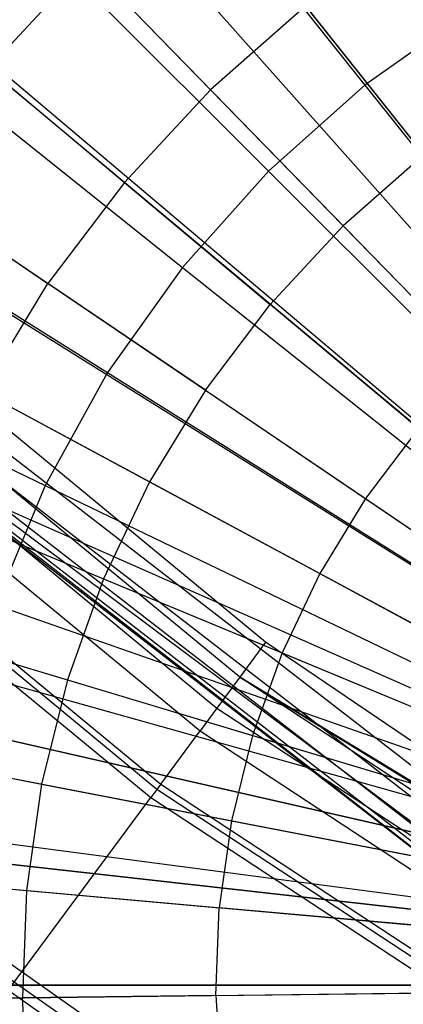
# Model space of a CAD drawing. Extents: x 0.2 to 44.2, y -21.9 to 24.
# Tile 17 of 239: x 11.9 to 12.5, y -14 to -12.4. Entities that reach past the tile are written whole.
import ezdxf

# ---------------------------------------------------------------- set-up
doc = ezdxf.new("R2010")
doc.units = 0
doc.header["$LTSCALE"] = 2.54
doc.layers.get('0').update_dxf_attribs({"color": 13, "linetype": 'CONTINUOUS'})

# ---------------------------------------------------------------- blocks, each defined once
blk = doc.blocks.new('GRUPUJ_2')
at = {"color": 0}
for p, q in [((8.1767, 6.0362, 7), (9.3203, 4.5948, 7.55)), ((8.1767, 6.0362, 7), (9.3203, 4.5948, 7.55)), ((8.0814, 5.9563, 7), (9.303, 4.5803, 7.55)), ((8.0814, 5.9563, 7), (9.303, 4.5803, 7.55)), ((8.0055, 5.8857, 7), (9.2891, 4.5674, 7.55)), ((8.0055, 5.8857, 7), (9.2891, 4.5674, 7.55)), ((8.0355, 5.8549, 7.0202), (7.8834, 5.6911, 7.0202)), ((8.0355, 5.8549, 7.0202), (7.8834, 5.6911, 7.0202)), ((8.0355, 5.8549, 7.0202), (8.2269, 5.6583, 7.1401)), ((8.0355, 5.8549, 7.0202), (8.2269, 5.6583, 7.1401)), ((8.3739, 5.7876, 7.1401), (8.2269, 5.6583, 7.1401)), ((8.3739, 5.7876, 7.1401), (8.2269, 5.6583, 7.1401)), ((8.3739, 5.7876, 7.1401), (8.5565, 5.5575, 7.2518)), ((8.3739, 5.7876, 7.1401), (8.5565, 5.5575, 7.2518)), ((7.8572, 5.7266, 7), (9.2621, 4.5384, 7.55)), ((7.8572, 5.7266, 7), (9.2621, 4.5384, 7.55)), ((7.8505, 5.7186, 7), (9.2621, 4.5384, 7.55)), ((7.8505, 5.7186, 7), (9.2621, 4.5384, 7.55)), ((7.8834, 5.6911, 7.0202), (8.0938, 5.5148, 7.1401)), ((7.8834, 5.6911, 7.0202), (8.0938, 5.5148, 7.1401)), ((8.2269, 5.6583, 7.1401), (8.0938, 5.5148, 7.1401)), ((8.2269, 5.6583, 7.1401), (8.0938, 5.5148, 7.1401)), ((8.2269, 5.6583, 7.1401), (8.4319, 5.4478, 7.2518)), ((8.2269, 5.6583, 7.1401), (8.4319, 5.4478, 7.2518)), ((8.5565, 5.5575, 7.2518), (8.4319, 5.4478, 7.2518)), ((8.5565, 5.5575, 7.2518), (8.4319, 5.4478, 7.2518)), ((7.7131, 5.5367, 7), (9.2359, 4.5038, 7.55)), ((7.7131, 5.5367, 7), (9.2359, 4.5038, 7.55)), ((8.0938, 5.5148, 7.1401), (7.9758, 5.3586, 7.1401)), ((8.0938, 5.5148, 7.1401), (7.9758, 5.3586, 7.1401)), ((8.0938, 5.5148, 7.1401), (8.3189, 5.3262, 7.2518)), ((8.0938, 5.5148, 7.1401), (8.3189, 5.3262, 7.2518)), ((7.7487, 5.5126, 7.0202), (7.9758, 5.3586, 7.1401)), ((7.7487, 5.5126, 7.0202), (7.9758, 5.3586, 7.1401)), ((7.6679, 5.4673, 7), (9.2276, 4.4911, 7.55)), ((7.6679, 5.4673, 7), (9.2276, 4.4911, 7.55)), ((8.4319, 5.4478, 7.2518), (8.3189, 5.3262, 7.2518)), ((8.4319, 5.4478, 7.2518), (8.3189, 5.3262, 7.2518)), ((8.4319, 5.4478, 7.2518), (8.6403, 5.2337, 7.3487)), ((8.4319, 5.4478, 7.2518), (8.6403, 5.2337, 7.3487)), ((7.8742, 5.1912, 7.1401), (7.9758, 5.3586, 7.1401)), ((7.8742, 5.1912, 7.1401), (7.9758, 5.3586, 7.1401)), ((8.2189, 5.1937, 7.2518), (7.9758, 5.3586, 7.1401)), ((8.2189, 5.1937, 7.2518), (7.9758, 5.3586, 7.1401)), ((7.5949, 5.3419, 7), (9.2143, 4.4683, 7.55)), ((7.5949, 5.3419, 7), (9.2143, 4.4683, 7.55)), ((8.2189, 5.1937, 7.2518), (8.3189, 5.3262, 7.2518)), ((8.2189, 5.1937, 7.2518), (8.3189, 5.3262, 7.2518)), ((8.548, 5.1342, 7.3487), (8.3189, 5.3262, 7.2518)), ((8.548, 5.1342, 7.3487), (8.3189, 5.3262, 7.2518)), ((8.2189, 5.1937, 7.2518), (8.1328, 5.0517, 7.2518)), ((8.2189, 5.1937, 7.2518), (8.1328, 5.0517, 7.2518)), ((8.2189, 5.1937, 7.2518), (8.4662, 5.0259, 7.3487)), ((8.2189, 5.1937, 7.2518), (8.4662, 5.0259, 7.3487)), ((7.5174, 5.1837, 7), (9.2002, 4.4395, 7.55)), ((7.5174, 5.1837, 7), (9.2002, 4.4395, 7.55)), ((7.8742, 5.1912, 7.1401), (8.1328, 5.0517, 7.2518)), ((7.8742, 5.1912, 7.1401), (8.1328, 5.0517, 7.2518)), ((7.497, 5.1361, 7), (9.1965, 4.4308, 7.55)), ((7.497, 5.1361, 7), (9.1965, 4.4308, 7.55)), ((8.548, 5.1342, 7.3487), (8.4662, 5.0259, 7.3487)), ((8.548, 5.1342, 7.3487), (8.4662, 5.0259, 7.3487)), ((8.1328, 5.0517, 7.2518), (8.0615, 4.9018, 7.2518)), ((8.1328, 5.0517, 7.2518), (8.0615, 4.9018, 7.2518)), ((8.1328, 5.0517, 7.2518), (8.3958, 4.9098, 7.3487)), ((8.1328, 5.0517, 7.2518), (8.3958, 4.9098, 7.3487)), ((8.4662, 5.0259, 7.3487), (8.3958, 4.9098, 7.3487)), ((8.4662, 5.0259, 7.3487), (8.3958, 4.9098, 7.3487)), ((8.4662, 5.0259, 7.3487), (8.7181, 4.855, 7.4307)), ((8.4662, 5.0259, 7.3487), (8.7181, 4.855, 7.4307)), ((7.7901, 5.0144, 7.1401), (8.0615, 4.9018, 7.2518)), ((7.7901, 5.0144, 7.1401), (8.0615, 4.9018, 7.2518)), ((7.4204, 4.9214, 7), (9.1825, 4.3917, 7.55)), ((7.4204, 4.9214, 7), (9.1825, 4.3917, 7.55)), ((8.3958, 4.9098, 7.3487), (8.3375, 4.7873, 7.3487)), ((8.3958, 4.9098, 7.3487), (8.3375, 4.7873, 7.3487)), ((8.3958, 4.9098, 7.3487), (8.6636, 4.7654, 7.4307)), ((8.3958, 4.9098, 7.3487), (8.6636, 4.7654, 7.4307)), ((8.0615, 4.9018, 7.2518), (8.0057, 4.7455, 7.2518)), ((8.0615, 4.9018, 7.2518), (8.0057, 4.7455, 7.2518)), ((8.0615, 4.9018, 7.2518), (8.3375, 4.7873, 7.3487)), ((8.0615, 4.9018, 7.2518), (8.3375, 4.7873, 7.3487)), ((7.4088, 4.8816, 7), (9.1804, 4.3844, 7.55)), ((7.4088, 4.8816, 7), (9.1804, 4.3844, 7.55)), ((7.7244, 4.83, 7.1401), (8.0057, 4.7455, 7.2518)), ((7.7244, 4.83, 7.1401), (8.0057, 4.7455, 7.2518)), ((8.3375, 4.7873, 7.3487), (8.2919, 4.6594, 7.3487)), ((8.3375, 4.7873, 7.3487), (8.2919, 4.6594, 7.3487)), ((8.3375, 4.7873, 7.3487), (8.6186, 4.6706, 7.4307)), ((8.3375, 4.7873, 7.3487), (8.6186, 4.6706, 7.4307)), ((8.0057, 4.7455, 7.2518), (7.966, 4.5842, 7.2518)), ((8.0057, 4.7455, 7.2518), (7.966, 4.5842, 7.2518)), ((8.0057, 4.7455, 7.2518), (8.2919, 4.6594, 7.3487)), ((8.0057, 4.7455, 7.2518), (8.2919, 4.6594, 7.3487)), ((7.3659, 4.7001, 7), (9.1726, 4.3513, 7.55)), ((7.3659, 4.7001, 7), (9.1726, 4.3513, 7.55)), ((8.2919, 4.6594, 7.3487), (8.2594, 4.5276, 7.3487)), ((8.2919, 4.6594, 7.3487), (8.2594, 4.5276, 7.3487)), ((8.2919, 4.6594, 7.3487), (8.5833, 4.5718, 7.4307)), ((8.2919, 4.6594, 7.3487), (8.5833, 4.5718, 7.4307)), ((7.6776, 4.6399, 7.1401), (7.966, 4.5842, 7.2518)), ((7.6776, 4.6399, 7.1401), (7.966, 4.5842, 7.2518)), ((7.966, 4.5842, 7.2518), (7.9428, 4.4199, 7.2518)), ((7.966, 4.5842, 7.2518), (7.9428, 4.4199, 7.2518)), ((7.966, 4.5842, 7.2518), (8.2594, 4.5276, 7.3487)), ((7.966, 4.5842, 7.2518), (8.2594, 4.5276, 7.3487)), ((7.3444, 4.5671, 7), (9.1687, 4.3271, 7.55)), ((7.3444, 4.5671, 7), (9.1687, 4.3271, 7.55)), ((8.2594, 4.5276, 7.3487), (8.2405, 4.3932, 7.3487)), ((8.2594, 4.5276, 7.3487), (8.2405, 4.3932, 7.3487)), ((8.2594, 4.5276, 7.3487), (8.5582, 4.4699, 7.4307)), ((8.2594, 4.5276, 7.3487), (8.5582, 4.4699, 7.4307)), ((7.3341, 4.4744, 7), (9.1668, 4.3102, 7.55)), ((7.3341, 4.4744, 7), (9.1668, 4.3102, 7.55)), ((7.6502, 4.4461, 7.1401), (7.9428, 4.4199, 7.2518)), ((7.6502, 4.4461, 7.1401), (7.9428, 4.4199, 7.2518)), ((7.9428, 4.4199, 7.2518), (7.9364, 4.254, 7.2518)), ((7.9428, 4.4199, 7.2518), (7.9364, 4.254, 7.2518)), ((7.9428, 4.4199, 7.2518), (8.2405, 4.3932, 7.3487)), ((7.9428, 4.4199, 7.2518), (8.2405, 4.3932, 7.3487)), ((8.2352, 4.2576, 7.3487), (8.2405, 4.3932, 7.3487)), ((8.2352, 4.2576, 7.3487), (8.2405, 4.3932, 7.3487)), ((8.5436, 4.366, 7.4307), (8.2405, 4.3932, 7.3487)), ((8.5436, 4.366, 7.4307), (8.2405, 4.3932, 7.3487)), ((7.3253, 4.2466, 7), (9.1652, 4.2687, 7.55)), ((7.3253, 4.2466, 7), (9.1652, 4.2687, 7.55)), ((7.6427, 4.2504, 7.1401), (7.9364, 4.254, 7.2518)), ((7.6427, 4.2504, 7.1401), (7.9364, 4.254, 7.2518)), ((8.2352, 4.2576, 7.3487), (7.9364, 4.254, 7.2518)), ((8.2352, 4.2576, 7.3487), (7.9364, 4.254, 7.2518)), ((7.9468, 4.0883, 7.2518), (7.9364, 4.254, 7.2518)), ((7.9468, 4.0883, 7.2518), (7.9364, 4.254, 7.2518)), ((8.2352, 4.2576, 7.3487), (8.5395, 4.2612, 7.4307)), ((8.2352, 4.2576, 7.3487), (8.5395, 4.2612, 7.4307)), ((8.2352, 4.2576, 7.3487), (8.2437, 4.1221, 7.3487)), ((8.2352, 4.2576, 7.3487), (8.2437, 4.1221, 7.3487))]:
    blk.add_line(p, q, dxfattribs=at)
blk = doc.blocks.new('KARO-10934_STL')
at = {"color": 0}
for p, q in [((12.2835, -13.4101, 125.8858), (10.8917, -12.2609, 125.8858)), ((12.2835, -13.4101, 125.8858), (10.8917, -12.2609, 125.8858)), ((12.2434, -13.4643, 125.8986), (10.846, -12.3105, 125.8986)), ((12.2434, -13.4643, 125.8986), (10.846, -12.3105, 125.8986)), ((10.8059, -12.3539, 125.9335), (12.2083, -13.5119, 125.9335)), ((10.8059, -12.3539, 125.9335), (12.2083, -13.5119, 125.9335)), ((10.7763, -12.3861, 125.9865), (12.1823, -13.5471, 125.9865)), ((10.7763, -12.3861, 125.9865), (12.1823, -13.5471, 125.9865)), ((12.1154, -13.6378, 126.1818), (10.6999, -12.4691, 126.1818)), ((12.1154, -13.6378, 126.1818), (10.6999, -12.4691, 126.1818)), ((10.7069, -12.4615, 126.1649), (12.1215, -13.6295, 126.1649)), ((10.7069, -12.4615, 126.1649), (12.1215, -13.6295, 126.1649)), ((10.6893, -12.4806, 126.1937), (12.106, -13.6504, 126.1937)), ((10.6893, -12.4806, 126.1937), (12.106, -13.6504, 126.1937)), ((12.6453, -13.7067, 124.2995), (11.3076, -12.6713, 124.2995)), ((12.6453, -13.7067, 124.2995), (11.3076, -12.6713, 124.2995)), ((12.5882, -13.7888, 124.3996), (11.1838, -12.6966, 125.9495)), ((12.5882, -13.7888, 124.3996), (11.1838, -12.6966, 125.9495)), ((13.1027, -14.1331, 125.9495), (11.1838, -12.6966, 125.9495)), ((13.1027, -14.1331, 125.9495), (11.1838, -12.6966, 125.9495)), ((11.2827, -12.7003, 124.3072), (12.6235, -13.7382, 124.3072)), ((11.2827, -12.7003, 124.3072), (12.6235, -13.7382, 124.3072)), ((11.2615, -12.7249, 124.3288), (12.6049, -13.7648, 124.3288)), ((11.2615, -12.7249, 124.3288), (12.6049, -13.7648, 124.3288)), ((11.2474, -12.7414, 124.3613), (12.5925, -13.7826, 124.3613)), ((11.2474, -12.7414, 124.3613), (12.5925, -13.7826, 124.3613)), ((11.2424, -12.7471, 124.3996), (12.5882, -13.7888, 124.3996)), ((11.2424, -12.7471, 124.3996), (12.5882, -13.7888, 124.3996)), ((11.1568, -13.3931, 126.3025), (13.3305, -14.9197, 126.3025)), ((11.1568, -13.3931, 126.3025), (13.3305, -14.9197, 126.3025)), ((11.1444, -13.4082, 126.1984), (13.3206, -14.9365, 126.1984)), ((11.1444, -13.4082, 126.1984), (13.3206, -14.9365, 126.1984)), ((12.2835, -13.4101, 125.8858), (12.2434, -13.4643, 125.8986)), ((12.2835, -13.4101, 125.8858), (12.2434, -13.4643, 125.8986)), ((13.3586, -14.1409, 125.8858), (12.2835, -13.4101, 125.8858)), ((13.3586, -14.1409, 125.8858), (12.2835, -13.4101, 125.8858)), ((11.1343, -13.4205, 126.1875), (13.3125, -14.9502, 126.1875)), ((11.1343, -13.4205, 126.1875), (13.3125, -14.9502, 126.1875)), ((12.2434, -13.4643, 125.8986), (12.2083, -13.5119, 125.9335)), ((12.2434, -13.4643, 125.8986), (12.2083, -13.5119, 125.9335)), ((12.2434, -13.4643, 125.8986), (13.4016, -14.1738, 125.8859)), ((13.7575, -14.4603, 125.8986), (12.2434, -13.4643, 125.8986)), ((13.3586, -14.1409, 125.8858), (12.2434, -13.4643, 125.8986)), ((13.3586, -14.1409, 125.8858), (12.2434, -13.4643, 125.8986)), ((12.2434, -13.4643, 125.8986), (13.4016, -14.1738, 125.8859)), ((13.7575, -14.4603, 125.8986), (12.2434, -13.4643, 125.8986)), ((12.2083, -13.5119, 125.9335), (12.1823, -13.5471, 125.9865)), ((12.2083, -13.5119, 125.9335), (12.1823, -13.5471, 125.9865)), ((12.2083, -13.5119, 125.9335), (13.7277, -14.5114, 125.9335)), ((12.2083, -13.5119, 125.9335), (13.7277, -14.5114, 125.9335)), ((12.1215, -13.6295, 126.1649), (12.1823, -13.5471, 125.9865)), ((12.1215, -13.6295, 126.1649), (12.1823, -13.5471, 125.9865)), ((12.1823, -13.5471, 125.9865), (13.7057, -14.5492, 125.9865)), ((12.1823, -13.5471, 125.9865), (13.7057, -14.5492, 125.9865)), ((12.1215, -13.6295, 126.1649), (12.1154, -13.6378, 126.1818)), ((12.1215, -13.6295, 126.1649), (12.1154, -13.6378, 126.1818)), ((12.1215, -13.6295, 126.1649), (13.6541, -14.6377, 126.1649)), ((12.1215, -13.6295, 126.1649), (13.6541, -14.6377, 126.1649)), ((12.1154, -13.6378, 126.1818), (12.106, -13.6504, 126.1937)), ((12.1154, -13.6378, 126.1818), (12.106, -13.6504, 126.1937)), ((13.6489, -14.6466, 126.1818), (12.1154, -13.6378, 126.1818)), ((13.6489, -14.6466, 126.1818), (12.1154, -13.6378, 126.1818)), ((11.8792, -13.9576, 126.2025), (12.106, -13.6504, 126.1937)), ((11.8792, -13.9576, 126.2025), (12.106, -13.6504, 126.1937)), ((12.106, -13.6504, 126.1937), (13.641, -14.6602, 126.1937)), ((12.106, -13.6504, 126.1937), (13.641, -14.6602, 126.1937))]:
    blk.add_line(p, q, dxfattribs=at)
blk.add_blockref('GRUPUJ_2', (3.9714, -18.2138, 12.8689), dxfattribs=at)
blk = doc.blocks.new('GRUPUJ_1')
at = {"color": 0}
for p, q in [((11.677, 10.0658, 3.3902), (12.2145, 9.3918, 3.1418)), ((11.677, 10.0658, 3.3902), (12.2145, 9.3918, 3.1418)), ((11.677, 10.0658, 18.4923), (12.2145, 9.3918, 18.7407)), ((11.677, 10.0658, 18.4923), (12.2145, 9.3918, 18.7407)), ((11.4561, 9.8683, 3.3902), (12.0657, 9.2588, 3.1418)), ((11.4561, 9.8683, 3.3902), (12.0657, 9.2588, 3.1418)), ((11.4561, 9.8683, 18.4923), (12.0657, 9.2588, 18.7407)), ((11.4561, 9.8683, 18.4923), (12.0657, 9.2588, 18.7407)), ((11.2586, 9.6474, 3.3902), (11.9326, 9.1099, 3.1418)), ((11.2586, 9.6474, 3.3902), (11.9326, 9.1099, 3.1418)), ((11.2586, 9.6474, 18.4923), (11.9326, 9.1099, 18.7407)), ((11.2586, 9.6474, 18.4923), (11.9326, 9.1099, 18.7407)), ((12.3773, 9.5073, 3.1418), (12.2145, 9.3918, 3.1418)), ((12.3773, 9.5073, 3.1418), (12.2145, 9.3918, 3.1418)), ((12.3773, 9.5073, 18.7407), (12.2145, 9.3918, 18.7407)), ((12.3773, 9.5073, 18.7407), (12.2145, 9.3918, 18.7407)), ((11.0872, 9.4058, 3.3902), (11.8171, 8.9471, 3.1418)), ((11.0872, 9.4058, 3.3902), (11.8171, 8.9471, 3.1418)), ((11.0872, 9.4058, 18.4923), (11.8171, 8.9471, 18.7407)), ((11.0872, 9.4058, 18.4923), (11.8171, 8.9471, 18.7407)), ((12.2145, 9.3918, 3.1418), (12.0657, 9.2588, 3.1418)), ((12.2145, 9.3918, 3.1418), (12.0657, 9.2588, 3.1418)), ((12.2145, 9.3918, 18.7407), (12.0657, 9.2588, 18.7407)), ((12.2145, 9.3918, 18.7407), (12.0657, 9.2588, 18.7407)), ((12.2145, 9.3918, 3.1418), (12.766, 8.7003, 2.9916)), ((12.2145, 9.3918, 3.1418), (12.766, 8.7003, 2.9916)), ((12.2145, 9.3918, 18.7407), (12.766, 8.7003, 18.891)), ((12.2145, 9.3918, 18.7407), (12.766, 8.7003, 18.891)), ((12.0657, 9.2588, 3.1418), (11.9326, 9.1099, 3.1418)), ((12.0657, 9.2588, 3.1418), (11.9326, 9.1099, 3.1418)), ((12.0657, 9.2588, 18.7407), (11.9326, 9.1099, 18.7407)), ((12.0657, 9.2588, 18.7407), (11.9326, 9.1099, 18.7407)), ((12.0657, 9.2588, 3.1418), (12.6911, 8.6334, 2.9916)), ((12.0657, 9.2588, 3.1418), (12.6911, 8.6334, 2.9916)), ((12.0657, 9.2588, 18.7407), (12.6911, 8.6334, 18.891)), ((12.0657, 9.2588, 18.7407), (12.6911, 8.6334, 18.891)), ((10.9439, 9.1464, 18.4923), (11.7206, 8.7724, 18.7407)), ((10.9439, 9.1464, 3.3902), (11.7206, 8.7724, 3.1418)), ((10.9439, 9.1464, 3.3902), (11.7206, 8.7724, 3.1418)), ((10.9439, 9.1464, 18.4923), (11.7206, 8.7724, 18.7407)), ((11.9326, 9.1099, 3.1418), (11.8171, 8.9471, 3.1418)), ((11.9326, 9.1099, 3.1418), (11.8171, 8.9471, 3.1418)), ((11.9326, 9.1099, 18.7407), (11.8171, 8.9471, 18.7407)), ((11.9326, 9.1099, 18.7407), (11.8171, 8.9471, 18.7407)), ((11.9326, 9.1099, 3.1418), (12.6241, 8.5585, 2.9916)), ((11.9326, 9.1099, 3.1418), (12.6241, 8.5585, 2.9916)), ((11.9326, 9.1099, 18.7407), (12.6241, 8.5585, 18.891)), ((11.9326, 9.1099, 18.7407), (12.6241, 8.5585, 18.891)), ((11.8171, 8.9471, 3.1418), (11.7206, 8.7724, 3.1418)), ((11.8171, 8.9471, 3.1418), (11.7206, 8.7724, 3.1418)), ((11.8171, 8.9471, 18.7407), (11.7206, 8.7724, 18.7407)), ((11.8171, 8.9471, 18.7407), (11.7206, 8.7724, 18.7407)), ((11.8171, 8.9471, 3.1418), (12.566, 8.4766, 2.9916)), ((11.8171, 8.9471, 3.1418), (12.566, 8.4766, 2.9916)), ((11.8171, 8.9471, 18.7407), (12.566, 8.4766, 18.891)), ((11.8171, 8.9471, 18.7407), (12.566, 8.4766, 18.891)), ((11.7206, 8.7724, 18.7407), (11.6442, 8.588, 18.7407)), ((11.7206, 8.7724, 18.7407), (11.6442, 8.588, 18.7407)), ((11.7206, 8.7724, 3.1418), (11.6442, 8.588, 3.1418)), ((11.7206, 8.7724, 3.1418), (11.6442, 8.588, 3.1418)), ((11.7206, 8.7724, 18.7407), (12.5174, 8.3886, 18.891)), ((11.7206, 8.7724, 3.1418), (12.5174, 8.3886, 2.9916)), ((11.7206, 8.7724, 3.1418), (12.5174, 8.3886, 2.9916)), ((11.7206, 8.7724, 18.7407), (12.5174, 8.3886, 18.891)), ((11.6442, 8.588, 18.7407), (12.479, 8.2958, 18.891)), ((11.6442, 8.588, 18.7407), (12.479, 8.2958, 18.891)), ((11.6442, 8.588, 3.1418), (12.479, 8.2958, 2.9916)), ((11.6442, 8.588, 3.1418), (12.479, 8.2958, 2.9916)), ((11.5889, 8.3961, 18.7407), (12.4512, 8.1993, 18.891)), ((11.5889, 8.3961, 18.7407), (12.4512, 8.1993, 18.891)), ((12.4512, 8.1993, 2.9916), (11.5889, 8.3961, 3.1418)), ((12.4512, 8.1993, 2.9916), (11.5889, 8.3961, 3.1418)), ((11.5555, 8.1993, 18.7407), (12.4343, 8.1003, 18.891)), ((11.5555, 8.1993, 18.7407), (12.4343, 8.1003, 18.891)), ((12.4343, 8.1003, 2.9916), (11.5555, 8.1993, 3.1418)), ((12.4343, 8.1003, 2.9916), (11.5555, 8.1993, 3.1418)), ((11.5443, 8, 18.7407), (12.4287, 8, 18.891)), ((11.5443, 8, 18.7407), (12.4287, 8, 18.891)), ((12.4287, 8, 2.9916), (11.5443, 8, 3.1418)), ((12.4287, 8, 2.9916), (11.5443, 8, 3.1418))]:
    blk.add_line(p, q, dxfattribs=at)
blk = doc.blocks.new('GRUPUJ_3')
at = {"color": 0}
for name, p in [('GRUPUJ_1', (0, 0)), ('KARO-10934_STL', (-0.2222, 21.9402, -1.2505))]:
    blk.add_blockref(name, p, dxfattribs=at)

msp = doc.modelspace()

# ---------------------------------------------------------------- block references
at = {"color": 0}
msp.add_blockref('GRUPUJ_3', (0.2222, -21.9402, 1.2505), dxfattribs=at)

doc.saveas('drawing.dxf')
